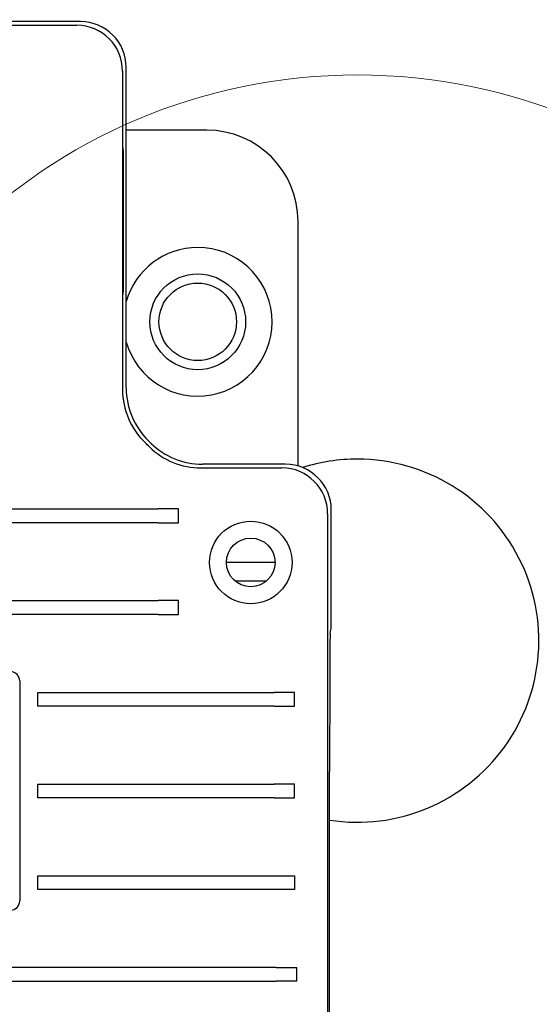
# Model space of a CAD drawing. Header units: millimetres. Extents: x 7592 to 10531, y 3981 to 6059.
# Tile 35 of 130: x 8837 to 8894, y 5642 to 5750. Entities that reach past the tile are written whole.
import ezdxf
from ezdxf.lldxf.tags import DXFTag

# ---------------------------------------------------------------- set-up
doc = ezdxf.new("R2010")
doc.units = ezdxf.units.MM
tags = doc.linetypes.add('DASHED', pattern=[25.72, 12.86, -12.86]).pattern_tags.tags
tags[6:7] = [DXFTag(74, 4), DXFTag(75, 0), DXFTag(340, '0'), DXFTag(46, 0.0), DXFTag(50, 0.0), DXFTag(44, 0.0), DXFTag(45, 0.0)]
tags[4:5] = [DXFTag(74, 4), DXFTag(75, 0), DXFTag(340, '0'), DXFTag(46, 0.0), DXFTag(50, 0.0), DXFTag(44, 0.0), DXFTag(45, 0.0)]
doc.dimstyles.get("Standard").update_dxf_attribs({"dimtxt": 20, "dimasz": 10, "dimexe": 8, "dimexo": 8, "dimgap": 10, "dimtad": 0, "dimtih": 1, "dimtoh": 1, "dimdsep": 46, "dimtxsty": 'Standard', "dimcen": 0.09, "dimadec": 0, "dimazin": 0, "dimtfac": 1, "dimtofl": 0, "dimtmove": 0, "dimatfit": 3, "dimfxl": 0, "dimtolj": 1, "dimtzin": 0, "dimarcsym": 0})

# ---------------------------------------------------------------- blocks, each defined once
blk = doc.blocks.new('*D18')
at = {"color": 0, "lineweight": -2}
for p, q in [((8174.4, 5667.5), (8174.4, 5838.25)), ((8935.9, 5690.04), (8935.9, 5838.25)), ((8184.4, 5830.25), (8518.49, 5830.25)), ((8925.9, 5830.25), (8591.82, 5830.25))]:
    blk.add_line(p, q, dxfattribs=at)
at = {"color": 0, "lineweight": 18}
for points in [[(8184.4, 5831.91), (8184.4, 5828.58), (8174.4, 5830.25)], [(8925.9, 5831.91), (8925.9, 5828.58), (8935.9, 5830.25)]]:
    blk.add_solid(points, dxfattribs=at)
at = {"layer": 'Defpoints', "color": 0, "lineweight": 18}
for p in [(8935.9, 5830.25), (8935.9, 5682.04), (8174.4, 5659.5)]:
    blk.add_point(p, dxfattribs=at)
at = {"color": 0, "lineweight": 18, "insert": (8555.15, 5830.25), "char_height": 20, "attachment_point": 5}
blk.add_mtext('\\A1;762', dxfattribs=at)

msp = doc.modelspace()

# ---------------------------------------------------------------- linework, layer by layer
at = {"linetype": 'Continuous'}
for p, q in [((8843.538, 5749.893), (8764.9, 5749.893)), ((8765.299, 5749.49), (8843.139, 5749.49)), ((8848.16, 5744.468), (8848.16, 5709.556)), ((8848.563, 5709.725), (8848.563, 5744.868)), ((8857.405, 5737.994), (8848.562, 5737.994)), ((8867.405, 5701.189), (8867.405, 5727.994)), ((8856.753, 5700.978), (8865.627, 5700.978)), ((8866.026, 5701.381), (8856.917, 5701.381)), ((8743.654, 5696.483), (8852.048, 5696.483)), ((8854.295, 5696.483), (8852.048, 5696.483)), ((8854.295, 5694.975), (8854.295, 5696.483)), ((8870.648, 5695.956), (8870.648, 5614.916)), ((8871.051, 5683.454), (8871.051, 5696.356)), ((8852.048, 5694.975), (8743.654, 5694.975)), ((8852.048, 5694.975), (8854.295, 5694.975)), ((8864.882, 5690.619), (8859.556, 5690.619)), ((8860.46, 5688.619), (8863.978, 5688.619)), ((8743.654, 5686.433), (8852.048, 5686.433)), ((8854.295, 5686.433), (8852.048, 5686.433)), ((8854.295, 5684.925), (8854.295, 5686.433)), ((8852.048, 5684.925), (8743.654, 5684.925)), ((8852.048, 5684.925), (8854.295, 5684.925)), ((8870.917, 5682.782), (8871.051, 5683.454)), ((8836.882, 5677.639), (8836.882, 5653.519)), ((8838.882, 5676.383), (8840.298, 5676.383)), ((8838.882, 5674.875), (8838.882, 5676.383)), ((8840.298, 5676.383), (8864.784, 5676.383)), ((8867.031, 5676.383), (8864.784, 5676.383)), ((8867.031, 5674.875), (8867.031, 5676.383)), ((8840.298, 5674.875), (8838.882, 5674.875)), ((8864.784, 5674.875), (8840.298, 5674.875)), ((8864.784, 5674.875), (8867.031, 5674.875)), ((8870.866, 5614.702), (8870.866, 5667.71)), ((8838.882, 5666.333), (8840.298, 5666.333)), ((8838.882, 5664.825), (8838.882, 5666.333)), ((8840.298, 5666.333), (8864.784, 5666.333)), ((8867.031, 5666.333), (8864.784, 5666.333)), ((8867.031, 5664.825), (8867.031, 5666.333)), ((8840.298, 5664.825), (8838.882, 5664.825)), ((8864.784, 5664.825), (8840.298, 5664.825)), ((8864.784, 5664.825), (8867.031, 5664.825)), ((8838.882, 5656.283), (8840.298, 5656.283)), ((8838.882, 5654.775), (8838.882, 5656.283)), ((8840.298, 5656.283), (8864.784, 5656.283)), ((8864.784, 5656.283), (8867.031, 5656.283)), ((8867.031, 5656.283), (8867.031, 5654.775)), ((8840.298, 5654.775), (8838.882, 5654.775)), ((8864.784, 5654.775), (8840.298, 5654.775)), ((8867.031, 5654.775), (8864.784, 5654.775)), ((8865.021, 5646.233), (8743.417, 5646.233)), ((8865.021, 5646.233), (8867.269, 5646.233)), ((8867.269, 5644.725), (8867.269, 5646.233)), ((8743.417, 5644.725), (8865.021, 5644.725)), ((8867.269, 5644.725), (8865.021, 5644.725))]:
    msp.add_line(p, q, dxfattribs=at)
at = {"linetype": 'DASHED', "lineweight": 18}
msp.add_circle((8873.905, 5682.045), 62, dxfattribs=at)
at = {"linetype": 'Continuous'}
for centre, radius in [((8856.405, 5716.994), 5.25), ((8856.405, 5716.994), 4.25), ((8862.219, 5690.619), 4.523), ((8862.219, 5690.619), 2.663)]:
    msp.add_circle(centre, radius, dxfattribs=at)
for centre, radius, start, end in [((8857.405, 5727.994), 10, 0, 89.99998), ((8856.405, 5716.994), 8.15, 195.8175, 90), ((8856.405, 5716.994), 8.15, 90, 164.18812), ((8804.219, 5655.529), 66.932, 45.51759, 46.10341), ((8804.219, 5655.529), 66.935, 45.51759, 46.10341), ((8804.219, 5655.529), 67.335, 45.64194, 45.97401), ((8873.905, 5682.045), 19.9, 90, 107.56125), ((8873.905, 5682.045), 19.9, 261.21938, 90), ((8835.877, 5677.639), 1.005, 0, 90), ((8835.877, 5653.519), 1.005, 270, 0)]:
    msp.add_arc(centre, radius, start, end, dxfattribs=at)
for centre, major_axis, ratio, start_param, end_param in [((8843.135, 5744.465), (3.553, 3.553), 0.9999878, 5.4984889, 7.0678817), ((8843.538, 5744.868), (3.553, 3.553), 0.9999878, 5.4977925, 7.0685774), ((8856.2, 5709.554), (-7.399, -3.145), 0.9999928, 5.8810285, 6.6860682), ((8856.603, 5709.726), (-7.399, -3.145), 0.9999928, 5.8812233, 6.683635), ((8856.752, 5709.018), (-3.032, -7.446), 0.9999929, 5.8933069, 6.6700594), ((8856.916, 5709.421), (-3.032, -7.446), 0.9999929, 5.895702, 6.6699283), ((8865.623, 5695.953), (3.553, 3.553), 0.9999878, 5.4984889, 7.0678817), ((8866.026, 5696.356), (3.553, 3.553), 0.9999878, 5.4977932, 7.0685781), ((8870.918, 5667.71), (0, 15.075), 0.0034907, 0.0174533, 1.5707963)]:
    msp.add_ellipse(centre, major_axis=major_axis, ratio=ratio, start_param=start_param, end_param=end_param, dxfattribs=at)
msp.add_ellipse((8848.203, 5728.019), major_axis=(0, -8.04), ratio=0.0034907, dxfattribs=at)

# ---------------------------------------------------------------- dimensions: what is measured, and where the dimension line sits
at = {"lineweight": 18}
dim = msp.add_linear_dim(base=(8935.905, 5830.247), p1=(8174.405, 5659.496), p2=(8935.905, 5682.045), text='762', dimstyle='Standard', dxfattribs=at)
dim.commit()
dim.dimension.update_dxf_attribs({"geometry": '*D18', "text_midpoint": (8555.155, 5830.247)})

doc.saveas('drawing.dxf')
